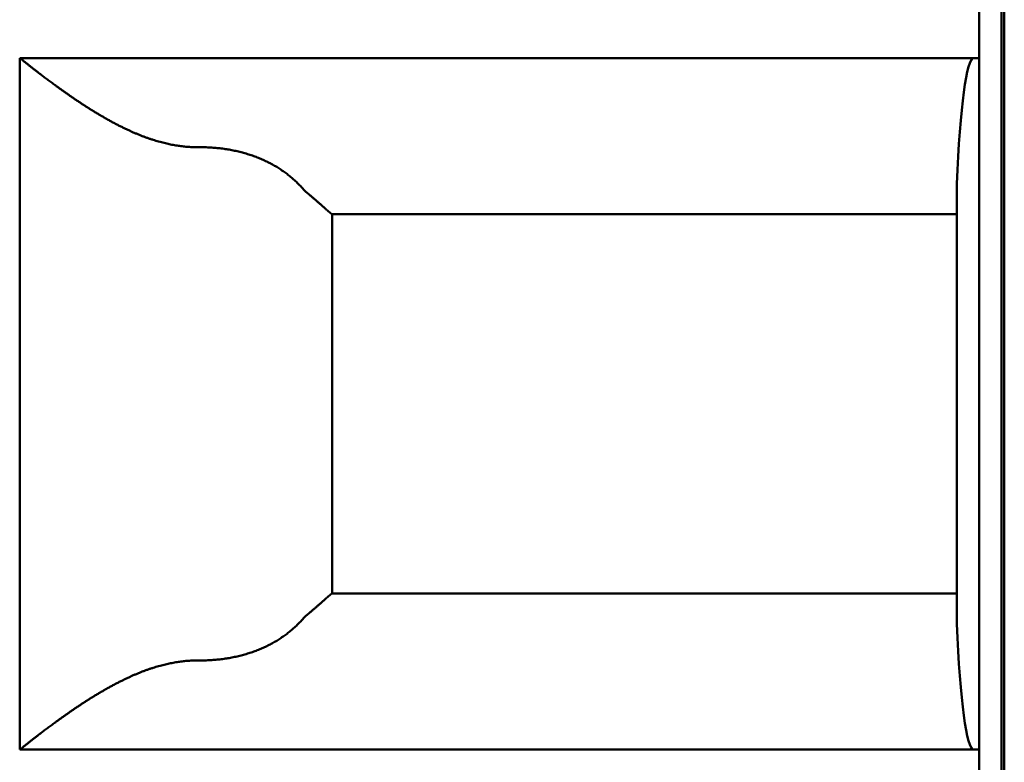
# Model space of a CAD drawing. Header units: inches. Extents: x 3.3 to 32.6, y -0.9 to 23.7.
# Tile 37 of 51: x 20.19 to 20.363, y 11.394 to 11.525. Entities that reach past the tile are written whole.
import ezdxf

# ---------------------------------------------------------------- set-up
doc = ezdxf.new("R2010")
doc.units = ezdxf.units.IN
doc.header["$MEASUREMENT"] = 0
doc.layers.add('Visible Edges(ANSI)', color=7, linetype='Continuous', lineweight=50)

msp = doc.modelspace()

# ---------------------------------------------------------------- linework, layer by layer
at = {"layer": 'Visible Edges(ANSI)'}
for p, q in [((20.36332, 14.86278), (20.36332, 7.00753)), ((20.36283, 11.93991), (20.36283, 11.38086)), ((20.35889, 11.51865), (20.35889, 11.5344)), ((20.1896, 11.39661), (20.1896, 11.51865)), ((20.1896, 11.51865), (20.35889, 11.51865)), ((20.35889, 11.51865), (20.35889, 11.39661)), ((20.35496, 11.41882), (20.35496, 11.49644)), ((20.35496, 11.49109), (20.24471, 11.49109)), ((20.24472, 11.49109), (20.24472, 11.42417)), ((20.24471, 11.42417), (20.35496, 11.42417)), ((20.35889, 11.39661), (20.1896, 11.39661)), ((20.35889, 11.38086), (20.35889, 11.39661))]:
    msp.add_line(p, q, dxfattribs=at)
for centre, start_param, end_param in [((20.35791, 11.47928), 0, 1.119771), ((20.35791, 11.43598), 2.021822, 3.141593)]:
    msp.add_ellipse(centre, major_axis=(0, 0.03937), ratio=0.083333, start_param=start_param, end_param=end_param, dxfattribs=at)
for points, knots in [([(20.22132, 11.50291), (20.22118, 11.5029), (20.22103, 11.5029), (20.22089, 11.50291), (20.22074, 11.50291), (20.2206, 11.50291), (20.22045, 11.50291), (20.22031, 11.50292), (20.22016, 11.50292), (20.22002, 11.50293), (20.21987, 11.50294), (20.21973, 11.50294), (20.21958, 11.50295), (20.21943, 11.50296), (20.21929, 11.50297), (20.21914, 11.50299), (20.21899, 11.503), (20.21885, 11.50301), (20.2187, 11.50303), (20.21855, 11.50304), (20.21841, 11.50306), (20.21826, 11.50308), (20.21811, 11.50309), (20.21796, 11.50311), (20.21782, 11.50313), (20.21767, 11.50315), (20.21752, 11.50317), (20.21737, 11.5032), (20.21722, 11.50322), (20.21707, 11.50325), (20.21692, 11.50327), (20.21677, 11.5033), (20.21662, 11.50333), (20.21646, 11.50336), (20.21631, 11.50339), (20.21616, 11.50342), (20.216, 11.50345), (20.21585, 11.50348), (20.2157, 11.50351), (20.21554, 11.50355), (20.21538, 11.50359), (20.21523, 11.50362), (20.21507, 11.50366), (20.21491, 11.5037), (20.21476, 11.50374), (20.2146, 11.50378), (20.21444, 11.50383), (20.21428, 11.50387), (20.21412, 11.50392), (20.21396, 11.50396), (20.21379, 11.50401), (20.21363, 11.50406), (20.21347, 11.50411), (20.2133, 11.50416), (20.21314, 11.50421), (20.21297, 11.50426), (20.21281, 11.50432), (20.21264, 11.50437), (20.21247, 11.50443), (20.21231, 11.50449), (20.21214, 11.50455), (20.21197, 11.50461), (20.2118, 11.50467), (20.21163, 11.50473), (20.21145, 11.5048), (20.21128, 11.50486), (20.21111, 11.50493), (20.21093, 11.505), (20.21076, 11.50507), (20.21058, 11.50514), (20.21041, 11.50521), (20.21023, 11.50529), (20.21005, 11.50536), (20.20987, 11.50544), (20.20969, 11.50551), (20.20951, 11.50559), (20.20934, 11.50567), (20.20915, 11.50575), (20.20897, 11.50584), (20.20879, 11.50592), (20.20861, 11.506), (20.20843, 11.50609), (20.20824, 11.50618), (20.20806, 11.50627), (20.20787, 11.50636), (20.20769, 11.50645), (20.2075, 11.50654), (20.20732, 11.50663), (20.20713, 11.50672), (20.20695, 11.50682), (20.20676, 11.50692), (20.20657, 11.50701), (20.20639, 11.50711), (20.2062, 11.50721), (20.20601, 11.50731), (20.20583, 11.50741), (20.20564, 11.50751), (20.20545, 11.50762), (20.20527, 11.50772), (20.20508, 11.50782), (20.20489, 11.50793), (20.20471, 11.50803), (20.20452, 11.50814), (20.20434, 11.50825), (20.20415, 11.50836), (20.20397, 11.50846), (20.20378, 11.50857), (20.2036, 11.50868), (20.20342, 11.50879), (20.20323, 11.5089), (20.20305, 11.50901), (20.20287, 11.50912), (20.20269, 11.50923), (20.20251, 11.50934), (20.20233, 11.50945), (20.20215, 11.50956), (20.20198, 11.50967), (20.2018, 11.50979), (20.20162, 11.5099), (20.20145, 11.51001), (20.20128, 11.51012), (20.2011, 11.51023), (20.20093, 11.51034), (20.20076, 11.51045), (20.20059, 11.51056), (20.20043, 11.51067), (20.20026, 11.51078), (20.20009, 11.51089), (20.19993, 11.511), (20.19977, 11.51111), (20.1996, 11.51122), (20.19944, 11.51133), (20.19929, 11.51144), (20.19913, 11.51154), (20.19897, 11.51165), (20.19882, 11.51176), (20.19866, 11.51186), (20.19851, 11.51197), (20.19836, 11.51207), (20.19821, 11.51218), (20.19806, 11.51228), (20.19791, 11.51238), (20.19777, 11.51249), (20.19762, 11.51259), (20.19748, 11.51269), (20.19734, 11.51279), (20.1972, 11.51289), (20.19706, 11.51299), (20.19692, 11.51308), (20.19679, 11.51318), (20.19665, 11.51328), (20.19652, 11.51337), (20.19639, 11.51347), (20.19626, 11.51356), (20.19613, 11.51366), (20.196, 11.51375), (20.19588, 11.51384), (20.19575, 11.51393), (20.19563, 11.51402), (20.19551, 11.51411), (20.19539, 11.5142), (20.19527, 11.51429), (20.19515, 11.51437), (20.19503, 11.51446), (20.19492, 11.51454), (20.19481, 11.51463), (20.19469, 11.51471), (20.19458, 11.51479), (20.19448, 11.51487), (20.19437, 11.51496), (20.19426, 11.51504), (20.19416, 11.51511), (20.19405, 11.51519), (20.19395, 11.51527), (20.19385, 11.51534), (20.19375, 11.51542), (20.19365, 11.51549), (20.19356, 11.51557), (20.19346, 11.51564), (20.19337, 11.51571), (20.19327, 11.51578), (20.19318, 11.51585), (20.19309, 11.51592), (20.193, 11.51599), (20.19292, 11.51606), (20.19283, 11.51612), (20.19275, 11.51619), (20.19266, 11.51625), (20.19258, 11.51632), (20.1925, 11.51638), (20.19242, 11.51644), (20.19234, 11.5165), (20.19226, 11.51656), (20.19218, 11.51662), (20.19211, 11.51668), (20.19204, 11.51674), (20.19196, 11.51679), (20.19189, 11.51685), (20.19182, 11.5169), (20.19175, 11.51696), (20.19168, 11.51701), (20.19162, 11.51706), (20.19155, 11.51711), (20.19149, 11.51716), (20.19143, 11.51721), (20.19136, 11.51726), (20.1913, 11.51731), (20.19124, 11.51735), (20.19118, 11.5174), (20.19113, 11.51745), (20.19107, 11.51749), (20.19101, 11.51753), (20.19096, 11.51758), (20.19091, 11.51762), (20.19086, 11.51766), (20.19081, 11.5177), (20.19076, 11.51774), (20.19071, 11.51778), (20.19066, 11.51781), (20.19061, 11.51785), (20.19057, 11.51788), (20.19052, 11.51792), (20.19048, 11.51795), (20.19044, 11.51799), (20.1904, 11.51802), (20.19036, 11.51805), (20.19032, 11.51808), (20.19028, 11.51811), (20.19025, 11.51814), (20.19021, 11.51817), (20.19018, 11.5182), (20.19014, 11.51822), (20.19011, 11.51825), (20.19008, 11.51827), (20.19005, 11.5183), (20.19002, 11.51832), (20.18999, 11.51834), (20.18996, 11.51837), (20.18994, 11.51839), (20.18991, 11.51841), (20.18989, 11.51843), (20.18986, 11.51845), (20.18984, 11.51846), (20.18982, 11.51848), (20.1898, 11.5185), (20.18978, 11.51851), (20.18976, 11.51853), (20.18974, 11.51854), (20.18973, 11.51855), (20.18971, 11.51856), (20.1897, 11.51858), (20.18969, 11.51859), (20.18967, 11.5186), (20.18966, 11.51861), (20.18965, 11.51861), (20.18964, 11.51862), (20.18963, 11.51863), (20.18963, 11.51863), (20.18962, 11.51864), (20.18961, 11.51864), (20.18961, 11.51865), (20.18961, 11.51865), (20.1896, 11.51865), (20.1896, 11.51865), (20.1896, 11.51865)], [0, 0, 0, 0, 0.011364, 0.011364, 0.011364, 0.022727, 0.022727, 0.022727, 0.034091, 0.034091, 0.034091, 0.045455, 0.045455, 0.045455, 0.056818, 0.056818, 0.056818, 0.068182, 0.068182, 0.068182, 0.079545, 0.079545, 0.079545, 0.090909, 0.090909, 0.090909, 0.102273, 0.102273, 0.102273, 0.113636, 0.113636, 0.113636, 0.125, 0.125, 0.125, 0.136364, 0.136364, 0.136364, 0.147727, 0.147727, 0.147727, 0.159091, 0.159091, 0.159091, 0.170455, 0.170455, 0.170455, 0.181818, 0.181818, 0.181818, 0.193182, 0.193182, 0.193182, 0.204545, 0.204545, 0.204545, 0.215909, 0.215909, 0.215909, 0.227273, 0.227273, 0.227273, 0.238636, 0.238636, 0.238636, 0.25, 0.25, 0.25, 0.261364, 0.261364, 0.261364, 0.272727, 0.272727, 0.272727, 0.284091, 0.284091, 0.284091, 0.295455, 0.295455, 0.295455, 0.306818, 0.306818, 0.306818, 0.318182, 0.318182, 0.318182, 0.329545, 0.329545, 0.329545, 0.340909, 0.340909, 0.340909, 0.352273, 0.352273, 0.352273, 0.363636, 0.363636, 0.363636, 0.375, 0.375, 0.375, 0.386364, 0.386364, 0.386364, 0.397727, 0.397727, 0.397727, 0.409091, 0.409091, 0.409091, 0.420455, 0.420455, 0.420455, 0.431818, 0.431818, 0.431818, 0.443182, 0.443182, 0.443182, 0.454545, 0.454545, 0.454545, 0.465909, 0.465909, 0.465909, 0.477273, 0.477273, 0.477273, 0.488636, 0.488636, 0.488636, 0.5, 0.5, 0.5, 0.511364, 0.511364, 0.511364, 0.522727, 0.522727, 0.522727, 0.534091, 0.534091, 0.534091, 0.545455, 0.545455, 0.545455, 0.556818, 0.556818, 0.556818, 0.568182, 0.568182, 0.568182, 0.579545, 0.579545, 0.579545, 0.590909, 0.590909, 0.590909, 0.602273, 0.602273, 0.602273, 0.613636, 0.613636, 0.613636, 0.625, 0.625, 0.625, 0.636364, 0.636364, 0.636364, 0.647727, 0.647727, 0.647727, 0.659091, 0.659091, 0.659091, 0.670455, 0.670455, 0.670455, 0.681818, 0.681818, 0.681818, 0.693182, 0.693182, 0.693182, 0.704545, 0.704545, 0.704545, 0.715909, 0.715909, 0.715909, 0.727273, 0.727273, 0.727273, 0.738636, 0.738636, 0.738636, 0.75, 0.75, 0.75, 0.761364, 0.761364, 0.761364, 0.772727, 0.772727, 0.772727, 0.784091, 0.784091, 0.784091, 0.795455, 0.795455, 0.795455, 0.806818, 0.806818, 0.806818, 0.818182, 0.818182, 0.818182, 0.829545, 0.829545, 0.829545, 0.840909, 0.840909, 0.840909, 0.852273, 0.852273, 0.852273, 0.863636, 0.863636, 0.863636, 0.875, 0.875, 0.875, 0.886364, 0.886364, 0.886364, 0.897727, 0.897727, 0.897727, 0.909091, 0.909091, 0.909091, 0.920455, 0.920455, 0.920455, 0.931818, 0.931818, 0.931818, 0.943182, 0.943182, 0.943182, 0.954545, 0.954545, 0.954545, 0.965909, 0.965909, 0.965909, 0.977273, 0.977273, 0.977273, 0.988636, 0.988636, 0.988636, 1, 1, 1, 1]), ([(20.23948, 11.49569), (20.23938, 11.4958), (20.23928, 11.4959), (20.23918, 11.49601), (20.23908, 11.49611), (20.23898, 11.49622), (20.23888, 11.49632), (20.23878, 11.49642), (20.23868, 11.49653), (20.23858, 11.49663), (20.23847, 11.49673), (20.23837, 11.49683), (20.23826, 11.49693), (20.23816, 11.49702), (20.23805, 11.49712), (20.23794, 11.49722), (20.23783, 11.49731), (20.23772, 11.49741), (20.23761, 11.4975), (20.2375, 11.4976), (20.23739, 11.49769), (20.23728, 11.49778), (20.23717, 11.49787), (20.23705, 11.49796), (20.23694, 11.49805), (20.23683, 11.49814), (20.23671, 11.49823), (20.23659, 11.49832), (20.23648, 11.49841), (20.23636, 11.49849), (20.23624, 11.49858), (20.23612, 11.49866), (20.236, 11.49874), (20.23588, 11.49883), (20.23576, 11.49891), (20.23564, 11.49899), (20.23551, 11.49907), (20.23539, 11.49915), (20.23527, 11.49923), (20.23514, 11.49931), (20.23502, 11.49938), (20.23489, 11.49946), (20.23476, 11.49954), (20.23464, 11.49961), (20.23451, 11.49968), (20.23438, 11.49976), (20.23425, 11.49983), (20.23412, 11.4999), (20.23399, 11.49997), (20.23386, 11.50004), (20.23373, 11.50011), (20.23359, 11.50018), (20.23346, 11.50025), (20.23333, 11.50031), (20.23319, 11.50038), (20.23306, 11.50044), (20.23292, 11.50051), (20.23278, 11.50057), (20.23265, 11.50064), (20.23251, 11.5007), (20.23237, 11.50076), (20.23223, 11.50082), (20.23209, 11.50088), (20.23195, 11.50094), (20.23181, 11.50099), (20.23167, 11.50105), (20.23153, 11.50111), (20.23139, 11.50116), (20.23125, 11.50122), (20.2311, 11.50127), (20.23096, 11.50132), (20.23082, 11.50137), (20.23067, 11.50142), (20.23052, 11.50147), (20.23038, 11.50152), (20.23023, 11.50157), (20.23009, 11.50162), (20.22994, 11.50167), (20.22979, 11.50171), (20.22964, 11.50176), (20.22949, 11.5018), (20.22934, 11.50184), (20.22919, 11.50189), (20.22904, 11.50193), (20.22889, 11.50197), (20.22874, 11.50201), (20.22859, 11.50205), (20.22844, 11.50209), (20.22829, 11.50212), (20.22814, 11.50216), (20.22798, 11.5022), (20.22783, 11.50223), (20.22767, 11.50227), (20.22752, 11.5023), (20.22737, 11.50233), (20.22721, 11.50236), (20.22706, 11.50239), (20.2269, 11.50242), (20.22674, 11.50245), (20.22659, 11.50248), (20.22643, 11.50251), (20.22628, 11.50253), (20.22612, 11.50256), (20.22596, 11.50258), (20.2258, 11.5026), (20.22565, 11.50263), (20.22549, 11.50265), (20.22533, 11.50267), (20.22517, 11.50269), (20.22501, 11.50271), (20.22485, 11.50273), (20.22469, 11.50274), (20.22453, 11.50276), (20.22437, 11.50278), (20.22421, 11.50279), (20.22405, 11.50281), (20.22389, 11.50282), (20.22373, 11.50283), (20.22357, 11.50284), (20.22341, 11.50285), (20.22325, 11.50286), (20.22309, 11.50287), (20.22293, 11.50288), (20.22277, 11.50288), (20.22261, 11.50289), (20.22245, 11.5029), (20.22229, 11.5029), (20.22213, 11.5029), (20.22197, 11.50291), (20.2218, 11.50291), (20.22164, 11.50291), (20.22148, 11.50291), (20.22132, 11.50291)], [0, 0, 0, 0, 0.022727, 0.022727, 0.022727, 0.045455, 0.045455, 0.045455, 0.068182, 0.068182, 0.068182, 0.090909, 0.090909, 0.090909, 0.113636, 0.113636, 0.113636, 0.136364, 0.136364, 0.136364, 0.159091, 0.159091, 0.159091, 0.181818, 0.181818, 0.181818, 0.204545, 0.204545, 0.204545, 0.227273, 0.227273, 0.227273, 0.25, 0.25, 0.25, 0.272727, 0.272727, 0.272727, 0.295455, 0.295455, 0.295455, 0.318182, 0.318182, 0.318182, 0.340909, 0.340909, 0.340909, 0.363636, 0.363636, 0.363636, 0.386364, 0.386364, 0.386364, 0.409091, 0.409091, 0.409091, 0.431818, 0.431818, 0.431818, 0.454545, 0.454545, 0.454545, 0.477273, 0.477273, 0.477273, 0.5, 0.5, 0.5, 0.522727, 0.522727, 0.522727, 0.545455, 0.545455, 0.545455, 0.568182, 0.568182, 0.568182, 0.590909, 0.590909, 0.590909, 0.613636, 0.613636, 0.613636, 0.636364, 0.636364, 0.636364, 0.659091, 0.659091, 0.659091, 0.681818, 0.681818, 0.681818, 0.704545, 0.704545, 0.704545, 0.727273, 0.727273, 0.727273, 0.75, 0.75, 0.75, 0.772727, 0.772727, 0.772727, 0.795455, 0.795455, 0.795455, 0.818182, 0.818182, 0.818182, 0.840909, 0.840909, 0.840909, 0.863636, 0.863636, 0.863636, 0.886364, 0.886364, 0.886364, 0.909091, 0.909091, 0.909091, 0.931818, 0.931818, 0.931818, 0.954545, 0.954545, 0.954545, 0.977273, 0.977273, 0.977273, 1, 1, 1, 1]), ([(20.24471, 11.49109), (20.24471, 11.49109), (20.24471, 11.49109), (20.2447, 11.4911), (20.2447, 11.4911), (20.2447, 11.4911), (20.24469, 11.4911), (20.24469, 11.4911), (20.24468, 11.49111), (20.24468, 11.49111), (20.24467, 11.49111), (20.24467, 11.49111), (20.24466, 11.49112), (20.24465, 11.49112), (20.24465, 11.49113), (20.24464, 11.49113), (20.24463, 11.49114), (20.24462, 11.49114), (20.24461, 11.49115), (20.2446, 11.49116), (20.2446, 11.49116), (20.24459, 11.49117), (20.24458, 11.49118), (20.24457, 11.49119), (20.24455, 11.49119), (20.24454, 11.4912), (20.24453, 11.49121), (20.24452, 11.49122), (20.24451, 11.49123), (20.2445, 11.49124), (20.24448, 11.49125), (20.24447, 11.49126), (20.24446, 11.49127), (20.24444, 11.49128), (20.24443, 11.4913), (20.24441, 11.49131), (20.2444, 11.49132), (20.24438, 11.49133), (20.24436, 11.49135), (20.24435, 11.49136), (20.24433, 11.49138), (20.24431, 11.49139), (20.2443, 11.49141), (20.24428, 11.49142), (20.24426, 11.49144), (20.24424, 11.49145), (20.24422, 11.49147), (20.2442, 11.49149), (20.24418, 11.4915), (20.24416, 11.49152), (20.24414, 11.49154), (20.24412, 11.49156), (20.2441, 11.49158), (20.24407, 11.4916), (20.24405, 11.49162), (20.24403, 11.49164), (20.244, 11.49166), (20.24398, 11.49168), (20.24396, 11.4917), (20.24393, 11.49172), (20.2439, 11.49174), (20.24388, 11.49177), (20.24385, 11.49179), (20.24382, 11.49181), (20.2438, 11.49184), (20.24377, 11.49186), (20.24374, 11.49189), (20.24371, 11.49191), (20.24368, 11.49194), (20.24365, 11.49197), (20.24362, 11.49199), (20.24359, 11.49202), (20.24356, 11.49205), (20.24353, 11.49208), (20.2435, 11.4921), (20.24346, 11.49213), (20.24343, 11.49216), (20.2434, 11.49219), (20.24336, 11.49222), (20.24333, 11.49225), (20.24329, 11.49229), (20.24325, 11.49232), (20.24322, 11.49235), (20.24318, 11.49238), (20.24314, 11.49242), (20.24311, 11.49245), (20.24307, 11.49249), (20.24303, 11.49252), (20.24299, 11.49256), (20.24295, 11.49259), (20.24291, 11.49263), (20.24286, 11.49266), (20.24282, 11.4927), (20.24278, 11.49274), (20.24274, 11.49278), (20.24269, 11.49282), (20.24265, 11.49286), (20.2426, 11.4929), (20.24256, 11.49294), (20.24251, 11.49298), (20.24246, 11.49302), (20.24242, 11.49306), (20.24237, 11.4931), (20.24232, 11.49315), (20.24227, 11.49319), (20.24222, 11.49323), (20.24217, 11.49328), (20.24212, 11.49332), (20.24207, 11.49337), (20.24202, 11.49341), (20.24196, 11.49346), (20.24191, 11.49351), (20.24186, 11.49355), (20.2418, 11.4936), (20.24175, 11.49365), (20.24169, 11.4937), (20.24163, 11.49374), (20.24158, 11.49379), (20.24152, 11.49384), (20.24146, 11.49389), (20.2414, 11.49394), (20.24135, 11.49399), (20.24129, 11.49404), (20.24123, 11.49409), (20.24117, 11.49415), (20.2411, 11.4942), (20.24104, 11.49425), (20.24098, 11.4943), (20.24092, 11.49435), (20.24085, 11.49441), (20.24079, 11.49446), (20.24073, 11.49451), (20.24066, 11.49457)], [0, 0, 0, 0, 0.022727, 0.022727, 0.022727, 0.045455, 0.045455, 0.045455, 0.068182, 0.068182, 0.068182, 0.090909, 0.090909, 0.090909, 0.113636, 0.113636, 0.113636, 0.136364, 0.136364, 0.136364, 0.159091, 0.159091, 0.159091, 0.181818, 0.181818, 0.181818, 0.204545, 0.204545, 0.204545, 0.227273, 0.227273, 0.227273, 0.25, 0.25, 0.25, 0.272727, 0.272727, 0.272727, 0.295455, 0.295455, 0.295455, 0.318182, 0.318182, 0.318182, 0.340909, 0.340909, 0.340909, 0.363636, 0.363636, 0.363636, 0.386364, 0.386364, 0.386364, 0.409091, 0.409091, 0.409091, 0.431818, 0.431818, 0.431818, 0.454545, 0.454545, 0.454545, 0.477273, 0.477273, 0.477273, 0.5, 0.5, 0.5, 0.522727, 0.522727, 0.522727, 0.545455, 0.545455, 0.545455, 0.568182, 0.568182, 0.568182, 0.590909, 0.590909, 0.590909, 0.613636, 0.613636, 0.613636, 0.636364, 0.636364, 0.636364, 0.659091, 0.659091, 0.659091, 0.681818, 0.681818, 0.681818, 0.704545, 0.704545, 0.704545, 0.727273, 0.727273, 0.727273, 0.75, 0.75, 0.75, 0.772727, 0.772727, 0.772727, 0.795455, 0.795455, 0.795455, 0.818182, 0.818182, 0.818182, 0.840909, 0.840909, 0.840909, 0.863636, 0.863636, 0.863636, 0.886364, 0.886364, 0.886364, 0.909091, 0.909091, 0.909091, 0.931818, 0.931818, 0.931818, 0.954545, 0.954545, 0.954545, 0.977273, 0.977273, 0.977273, 1, 1, 1, 1]), ([(20.24066, 11.42069), (20.24073, 11.42075), (20.24079, 11.4208), (20.24085, 11.42085), (20.24092, 11.4209), (20.24098, 11.42096), (20.24104, 11.42101), (20.2411, 11.42106), (20.24117, 11.42111), (20.24123, 11.42116), (20.24129, 11.42122), (20.24135, 11.42127), (20.2414, 11.42132), (20.24146, 11.42137), (20.24152, 11.42142), (20.24158, 11.42147), (20.24163, 11.42151), (20.24169, 11.42156), (20.24175, 11.42161), (20.2418, 11.42166), (20.24186, 11.42171), (20.24191, 11.42175), (20.24196, 11.4218), (20.24202, 11.42185), (20.24207, 11.42189), (20.24212, 11.42194), (20.24217, 11.42198), (20.24222, 11.42203), (20.24227, 11.42207), (20.24232, 11.42211), (20.24237, 11.42216), (20.24242, 11.4222), (20.24246, 11.42224), (20.24251, 11.42228), (20.24256, 11.42232), (20.2426, 11.42236), (20.24265, 11.4224), (20.24269, 11.42244), (20.24274, 11.42248), (20.24278, 11.42252), (20.24282, 11.42256), (20.24286, 11.42259), (20.24291, 11.42263), (20.24295, 11.42267), (20.24299, 11.4227), (20.24303, 11.42274), (20.24307, 11.42277), (20.24311, 11.42281), (20.24314, 11.42284), (20.24318, 11.42288), (20.24322, 11.42291), (20.24325, 11.42294), (20.24329, 11.42297), (20.24333, 11.423), (20.24336, 11.42304), (20.2434, 11.42307), (20.24343, 11.4231), (20.24346, 11.42313), (20.2435, 11.42316), (20.24353, 11.42318), (20.24356, 11.42321), (20.24359, 11.42324), (20.24362, 11.42327), (20.24365, 11.42329), (20.24368, 11.42332), (20.24371, 11.42335), (20.24374, 11.42337), (20.24377, 11.4234), (20.2438, 11.42342), (20.24382, 11.42345), (20.24385, 11.42347), (20.24388, 11.42349), (20.2439, 11.42352), (20.24393, 11.42354), (20.24396, 11.42356), (20.24398, 11.42358), (20.244, 11.4236), (20.24403, 11.42362), (20.24405, 11.42364), (20.24407, 11.42366), (20.2441, 11.42368), (20.24412, 11.4237), (20.24414, 11.42372), (20.24416, 11.42374), (20.24418, 11.42376), (20.2442, 11.42377), (20.24422, 11.42379), (20.24424, 11.42381), (20.24426, 11.42382), (20.24428, 11.42384), (20.2443, 11.42385), (20.24431, 11.42387), (20.24433, 11.42388), (20.24435, 11.4239), (20.24436, 11.42391), (20.24438, 11.42393), (20.2444, 11.42394), (20.24441, 11.42395), (20.24443, 11.42396), (20.24444, 11.42397), (20.24446, 11.42399), (20.24447, 11.424), (20.24448, 11.42401), (20.2445, 11.42402), (20.24451, 11.42403), (20.24452, 11.42404), (20.24453, 11.42405), (20.24454, 11.42406), (20.24455, 11.42407), (20.24457, 11.42407), (20.24458, 11.42408), (20.24459, 11.42409), (20.2446, 11.4241), (20.2446, 11.4241), (20.24461, 11.42411), (20.24462, 11.42412), (20.24463, 11.42412), (20.24464, 11.42413), (20.24465, 11.42413), (20.24465, 11.42414), (20.24466, 11.42414), (20.24467, 11.42414), (20.24467, 11.42415), (20.24468, 11.42415), (20.24468, 11.42415), (20.24469, 11.42416), (20.24469, 11.42416), (20.2447, 11.42416), (20.2447, 11.42416), (20.2447, 11.42416), (20.24471, 11.42416), (20.24471, 11.42417), (20.24471, 11.42417)], [0, 0, 0, 0, 0.022727, 0.022727, 0.022727, 0.045455, 0.045455, 0.045455, 0.068182, 0.068182, 0.068182, 0.090909, 0.090909, 0.090909, 0.113636, 0.113636, 0.113636, 0.136364, 0.136364, 0.136364, 0.159091, 0.159091, 0.159091, 0.181818, 0.181818, 0.181818, 0.204545, 0.204545, 0.204545, 0.227273, 0.227273, 0.227273, 0.25, 0.25, 0.25, 0.272727, 0.272727, 0.272727, 0.295455, 0.295455, 0.295455, 0.318182, 0.318182, 0.318182, 0.340909, 0.340909, 0.340909, 0.363636, 0.363636, 0.363636, 0.386364, 0.386364, 0.386364, 0.409091, 0.409091, 0.409091, 0.431818, 0.431818, 0.431818, 0.454545, 0.454545, 0.454545, 0.477273, 0.477273, 0.477273, 0.5, 0.5, 0.5, 0.522727, 0.522727, 0.522727, 0.545455, 0.545455, 0.545455, 0.568182, 0.568182, 0.568182, 0.590909, 0.590909, 0.590909, 0.613636, 0.613636, 0.613636, 0.636364, 0.636364, 0.636364, 0.659091, 0.659091, 0.659091, 0.681818, 0.681818, 0.681818, 0.704545, 0.704545, 0.704545, 0.727273, 0.727273, 0.727273, 0.75, 0.75, 0.75, 0.772727, 0.772727, 0.772727, 0.795455, 0.795455, 0.795455, 0.818182, 0.818182, 0.818182, 0.840909, 0.840909, 0.840909, 0.863636, 0.863636, 0.863636, 0.886364, 0.886364, 0.886364, 0.909091, 0.909091, 0.909091, 0.931818, 0.931818, 0.931818, 0.954545, 0.954545, 0.954545, 0.977273, 0.977273, 0.977273, 1, 1, 1, 1]), ([(20.23948, 11.41957), (20.23938, 11.41946), (20.23928, 11.41936), (20.23918, 11.41925), (20.23908, 11.41915), (20.23898, 11.41904), (20.23888, 11.41894), (20.23878, 11.41884), (20.23868, 11.41873), (20.23858, 11.41863), (20.23847, 11.41853), (20.23837, 11.41843), (20.23826, 11.41833), (20.23816, 11.41824), (20.23805, 11.41814), (20.23794, 11.41804), (20.23783, 11.41795), (20.23772, 11.41785), (20.23761, 11.41776), (20.2375, 11.41766), (20.23739, 11.41757), (20.23728, 11.41748), (20.23717, 11.41739), (20.23705, 11.4173), (20.23694, 11.41721), (20.23683, 11.41712), (20.23671, 11.41703), (20.23659, 11.41694), (20.23648, 11.41685), (20.23636, 11.41677), (20.23624, 11.41668), (20.23612, 11.4166), (20.236, 11.41652), (20.23588, 11.41643), (20.23576, 11.41635), (20.23564, 11.41627), (20.23551, 11.41619), (20.23539, 11.41611), (20.23527, 11.41603), (20.23514, 11.41595), (20.23502, 11.41588), (20.23489, 11.4158), (20.23476, 11.41572), (20.23464, 11.41565), (20.23451, 11.41557), (20.23438, 11.4155), (20.23425, 11.41543), (20.23412, 11.41536), (20.23399, 11.41529), (20.23386, 11.41522), (20.23373, 11.41515), (20.23359, 11.41508), (20.23346, 11.41501), (20.23333, 11.41495), (20.23319, 11.41488), (20.23306, 11.41481), (20.23292, 11.41475), (20.23278, 11.41469), (20.23265, 11.41462), (20.23251, 11.41456), (20.23237, 11.4145), (20.23223, 11.41444), (20.23209, 11.41438), (20.23195, 11.41432), (20.23181, 11.41427), (20.23167, 11.41421), (20.23153, 11.41415), (20.23139, 11.4141), (20.23125, 11.41404), (20.2311, 11.41399), (20.23096, 11.41394), (20.23082, 11.41389), (20.23067, 11.41384), (20.23052, 11.41378), (20.23038, 11.41374), (20.23023, 11.41369), (20.23009, 11.41364), (20.22994, 11.41359), (20.22979, 11.41355), (20.22964, 11.4135), (20.22949, 11.41346), (20.22934, 11.41341), (20.22919, 11.41337), (20.22904, 11.41333), (20.22889, 11.41329), (20.22874, 11.41325), (20.22859, 11.41321), (20.22844, 11.41317), (20.22829, 11.41314), (20.22814, 11.4131), (20.22798, 11.41306), (20.22783, 11.41303), (20.22767, 11.41299), (20.22752, 11.41296), (20.22737, 11.41293), (20.22721, 11.4129), (20.22706, 11.41287), (20.2269, 11.41284), (20.22674, 11.41281), (20.22659, 11.41278), (20.22643, 11.41275), (20.22628, 11.41273), (20.22612, 11.4127), (20.22596, 11.41268), (20.2258, 11.41265), (20.22565, 11.41263), (20.22549, 11.41261), (20.22533, 11.41259), (20.22517, 11.41257), (20.22501, 11.41255), (20.22485, 11.41253), (20.22469, 11.41252), (20.22453, 11.4125), (20.22437, 11.41248), (20.22421, 11.41247), (20.22405, 11.41245), (20.22389, 11.41244), (20.22373, 11.41243), (20.22357, 11.41242), (20.22341, 11.41241), (20.22325, 11.4124), (20.22309, 11.41239), (20.22293, 11.41238), (20.22277, 11.41238), (20.22261, 11.41237), (20.22245, 11.41236), (20.22229, 11.41236), (20.22213, 11.41236), (20.22197, 11.41235), (20.2218, 11.41235), (20.22164, 11.41235), (20.22148, 11.41235), (20.22132, 11.41235)], [0, 0, 0, 0, 0.022727, 0.022727, 0.022727, 0.045455, 0.045455, 0.045455, 0.068182, 0.068182, 0.068182, 0.090909, 0.090909, 0.090909, 0.113636, 0.113636, 0.113636, 0.136364, 0.136364, 0.136364, 0.159091, 0.159091, 0.159091, 0.181818, 0.181818, 0.181818, 0.204545, 0.204545, 0.204545, 0.227273, 0.227273, 0.227273, 0.25, 0.25, 0.25, 0.272727, 0.272727, 0.272727, 0.295455, 0.295455, 0.295455, 0.318182, 0.318182, 0.318182, 0.340909, 0.340909, 0.340909, 0.363636, 0.363636, 0.363636, 0.386364, 0.386364, 0.386364, 0.409091, 0.409091, 0.409091, 0.431818, 0.431818, 0.431818, 0.454545, 0.454545, 0.454545, 0.477273, 0.477273, 0.477273, 0.5, 0.5, 0.5, 0.522727, 0.522727, 0.522727, 0.545455, 0.545455, 0.545455, 0.568182, 0.568182, 0.568182, 0.590909, 0.590909, 0.590909, 0.613636, 0.613636, 0.613636, 0.636364, 0.636364, 0.636364, 0.659091, 0.659091, 0.659091, 0.681818, 0.681818, 0.681818, 0.704545, 0.704545, 0.704545, 0.727273, 0.727273, 0.727273, 0.75, 0.75, 0.75, 0.772727, 0.772727, 0.772727, 0.795455, 0.795455, 0.795455, 0.818182, 0.818182, 0.818182, 0.840909, 0.840909, 0.840909, 0.863636, 0.863636, 0.863636, 0.886364, 0.886364, 0.886364, 0.909091, 0.909091, 0.909091, 0.931818, 0.931818, 0.931818, 0.954545, 0.954545, 0.954545, 0.977273, 0.977273, 0.977273, 1, 1, 1, 1]), ([(20.22132, 11.41235), (20.22118, 11.41235), (20.22103, 11.41235), (20.22089, 11.41235), (20.22074, 11.41235), (20.2206, 11.41235), (20.22045, 11.41235), (20.22031, 11.41234), (20.22016, 11.41234), (20.22002, 11.41233), (20.21987, 11.41232), (20.21973, 11.41231), (20.21958, 11.41231), (20.21943, 11.4123), (20.21929, 11.41229), (20.21914, 11.41227), (20.21899, 11.41226), (20.21885, 11.41225), (20.2187, 11.41223), (20.21855, 11.41222), (20.21841, 11.4122), (20.21826, 11.41218), (20.21811, 11.41217), (20.21796, 11.41215), (20.21782, 11.41213), (20.21767, 11.41211), (20.21752, 11.41208), (20.21737, 11.41206), (20.21722, 11.41204), (20.21707, 11.41201), (20.21692, 11.41199), (20.21677, 11.41196), (20.21662, 11.41193), (20.21646, 11.4119), (20.21631, 11.41187), (20.21616, 11.41184), (20.216, 11.41181), (20.21585, 11.41178), (20.2157, 11.41174), (20.21554, 11.41171), (20.21538, 11.41167), (20.21523, 11.41164), (20.21507, 11.4116), (20.21491, 11.41156), (20.21476, 11.41152), (20.2146, 11.41148), (20.21444, 11.41143), (20.21428, 11.41139), (20.21412, 11.41134), (20.21396, 11.4113), (20.21379, 11.41125), (20.21363, 11.4112), (20.21347, 11.41115), (20.2133, 11.4111), (20.21314, 11.41105), (20.21297, 11.411), (20.21281, 11.41094), (20.21264, 11.41089), (20.21247, 11.41083), (20.21231, 11.41077), (20.21214, 11.41071), (20.21197, 11.41065), (20.2118, 11.41059), (20.21163, 11.41053), (20.21145, 11.41046), (20.21128, 11.4104), (20.21111, 11.41033), (20.21093, 11.41026), (20.21076, 11.41019), (20.21058, 11.41012), (20.21041, 11.41005), (20.21023, 11.40997), (20.21005, 11.4099), (20.20987, 11.40982), (20.20969, 11.40975), (20.20951, 11.40967), (20.20934, 11.40959), (20.20915, 11.40951), (20.20897, 11.40942), (20.20879, 11.40934), (20.20861, 11.40926), (20.20843, 11.40917), (20.20824, 11.40908), (20.20806, 11.40899), (20.20787, 11.4089), (20.20769, 11.40881), (20.2075, 11.40872), (20.20732, 11.40863), (20.20713, 11.40853), (20.20695, 11.40844), (20.20676, 11.40834), (20.20657, 11.40825), (20.20639, 11.40815), (20.2062, 11.40805), (20.20601, 11.40795), (20.20583, 11.40785), (20.20564, 11.40775), (20.20545, 11.40764), (20.20527, 11.40754), (20.20508, 11.40743), (20.20489, 11.40733), (20.20471, 11.40722), (20.20452, 11.40712), (20.20434, 11.40701), (20.20415, 11.4069), (20.20397, 11.4068), (20.20378, 11.40669), (20.2036, 11.40658), (20.20342, 11.40647), (20.20323, 11.40636), (20.20305, 11.40625), (20.20287, 11.40614), (20.20269, 11.40603), (20.20251, 11.40592), (20.20233, 11.40581), (20.20215, 11.4057), (20.20198, 11.40558), (20.2018, 11.40547), (20.20162, 11.40536), (20.20145, 11.40525), (20.20128, 11.40514), (20.2011, 11.40503), (20.20093, 11.40492), (20.20076, 11.40481), (20.20059, 11.4047), (20.20043, 11.40459), (20.20026, 11.40448), (20.20009, 11.40437), (20.19993, 11.40426), (20.19977, 11.40415), (20.1996, 11.40404), (20.19944, 11.40393), (20.19929, 11.40382), (20.19913, 11.40372), (20.19897, 11.40361), (20.19882, 11.4035), (20.19866, 11.4034), (20.19851, 11.40329), (20.19836, 11.40319), (20.19821, 11.40308), (20.19806, 11.40298), (20.19791, 11.40288), (20.19777, 11.40277), (20.19762, 11.40267), (20.19748, 11.40257), (20.19734, 11.40247), (20.1972, 11.40237), (20.19706, 11.40227), (20.19692, 11.40217), (20.19679, 11.40208), (20.19665, 11.40198), (20.19652, 11.40189), (20.19639, 11.40179), (20.19626, 11.4017), (20.19613, 11.4016), (20.196, 11.40151), (20.19588, 11.40142), (20.19575, 11.40133), (20.19563, 11.40124), (20.19551, 11.40115), (20.19539, 11.40106), (20.19527, 11.40097), (20.19515, 11.40089), (20.19503, 11.4008), (20.19492, 11.40072), (20.19481, 11.40063), (20.19469, 11.40055), (20.19458, 11.40047), (20.19448, 11.40038), (20.19437, 11.4003), (20.19426, 11.40022), (20.19416, 11.40015), (20.19405, 11.40007), (20.19395, 11.39999), (20.19385, 11.39991), (20.19375, 11.39984), (20.19365, 11.39976), (20.19356, 11.39969), (20.19346, 11.39962), (20.19337, 11.39955), (20.19327, 11.39948), (20.19318, 11.39941), (20.19309, 11.39934), (20.193, 11.39927), (20.19292, 11.3992), (20.19283, 11.39914), (20.19275, 11.39907), (20.19266, 11.39901), (20.19258, 11.39894), (20.1925, 11.39888), (20.19242, 11.39882), (20.19234, 11.39876), (20.19226, 11.3987), (20.19218, 11.39864), (20.19211, 11.39858), (20.19204, 11.39852), (20.19196, 11.39847), (20.19189, 11.39841), (20.19182, 11.39836), (20.19175, 11.3983), (20.19168, 11.39825), (20.19162, 11.3982), (20.19155, 11.39815), (20.19149, 11.3981), (20.19143, 11.39805), (20.19136, 11.398), (20.1913, 11.39795), (20.19124, 11.39791), (20.19118, 11.39786), (20.19113, 11.39781), (20.19107, 11.39777), (20.19101, 11.39773), (20.19096, 11.39768), (20.19091, 11.39764), (20.19086, 11.3976), (20.19081, 11.39756), (20.19076, 11.39752), (20.19071, 11.39748), (20.19066, 11.39745), (20.19061, 11.39741), (20.19057, 11.39737), (20.19052, 11.39734), (20.19048, 11.39731), (20.19044, 11.39727), (20.1904, 11.39724), (20.19036, 11.39721), (20.19032, 11.39718), (20.19028, 11.39715), (20.19025, 11.39712), (20.19021, 11.39709), (20.19018, 11.39706), (20.19014, 11.39704), (20.19011, 11.39701), (20.19008, 11.39699), (20.19005, 11.39696), (20.19002, 11.39694), (20.18999, 11.39692), (20.18996, 11.39689), (20.18994, 11.39687), (20.18991, 11.39685), (20.18989, 11.39683), (20.18986, 11.39681), (20.18984, 11.3968), (20.18982, 11.39678), (20.1898, 11.39676), (20.18978, 11.39675), (20.18976, 11.39673), (20.18974, 11.39672), (20.18973, 11.39671), (20.18971, 11.39669), (20.1897, 11.39668), (20.18969, 11.39667), (20.18967, 11.39666), (20.18966, 11.39665), (20.18965, 11.39664), (20.18964, 11.39664), (20.18963, 11.39663), (20.18963, 11.39662), (20.18962, 11.39662), (20.18961, 11.39662), (20.18961, 11.39661), (20.18961, 11.39661), (20.1896, 11.39661), (20.1896, 11.39661), (20.1896, 11.39661)], [0, 0, 0, 0, 0.011364, 0.011364, 0.011364, 0.022727, 0.022727, 0.022727, 0.034091, 0.034091, 0.034091, 0.045455, 0.045455, 0.045455, 0.056818, 0.056818, 0.056818, 0.068182, 0.068182, 0.068182, 0.079545, 0.079545, 0.079545, 0.090909, 0.090909, 0.090909, 0.102273, 0.102273, 0.102273, 0.113636, 0.113636, 0.113636, 0.125, 0.125, 0.125, 0.136364, 0.136364, 0.136364, 0.147727, 0.147727, 0.147727, 0.159091, 0.159091, 0.159091, 0.170455, 0.170455, 0.170455, 0.181818, 0.181818, 0.181818, 0.193182, 0.193182, 0.193182, 0.204545, 0.204545, 0.204545, 0.215909, 0.215909, 0.215909, 0.227273, 0.227273, 0.227273, 0.238636, 0.238636, 0.238636, 0.25, 0.25, 0.25, 0.261364, 0.261364, 0.261364, 0.272727, 0.272727, 0.272727, 0.284091, 0.284091, 0.284091, 0.295455, 0.295455, 0.295455, 0.306818, 0.306818, 0.306818, 0.318182, 0.318182, 0.318182, 0.329545, 0.329545, 0.329545, 0.340909, 0.340909, 0.340909, 0.352273, 0.352273, 0.352273, 0.363636, 0.363636, 0.363636, 0.375, 0.375, 0.375, 0.386364, 0.386364, 0.386364, 0.397727, 0.397727, 0.397727, 0.409091, 0.409091, 0.409091, 0.420455, 0.420455, 0.420455, 0.431818, 0.431818, 0.431818, 0.443182, 0.443182, 0.443182, 0.454545, 0.454545, 0.454545, 0.465909, 0.465909, 0.465909, 0.477273, 0.477273, 0.477273, 0.488636, 0.488636, 0.488636, 0.5, 0.5, 0.5, 0.511364, 0.511364, 0.511364, 0.522727, 0.522727, 0.522727, 0.534091, 0.534091, 0.534091, 0.545455, 0.545455, 0.545455, 0.556818, 0.556818, 0.556818, 0.568182, 0.568182, 0.568182, 0.579545, 0.579545, 0.579545, 0.590909, 0.590909, 0.590909, 0.602273, 0.602273, 0.602273, 0.613636, 0.613636, 0.613636, 0.625, 0.625, 0.625, 0.636364, 0.636364, 0.636364, 0.647727, 0.647727, 0.647727, 0.659091, 0.659091, 0.659091, 0.670455, 0.670455, 0.670455, 0.681818, 0.681818, 0.681818, 0.693182, 0.693182, 0.693182, 0.704545, 0.704545, 0.704545, 0.715909, 0.715909, 0.715909, 0.727273, 0.727273, 0.727273, 0.738636, 0.738636, 0.738636, 0.75, 0.75, 0.75, 0.761364, 0.761364, 0.761364, 0.772727, 0.772727, 0.772727, 0.784091, 0.784091, 0.784091, 0.795455, 0.795455, 0.795455, 0.806818, 0.806818, 0.806818, 0.818182, 0.818182, 0.818182, 0.829545, 0.829545, 0.829545, 0.840909, 0.840909, 0.840909, 0.852273, 0.852273, 0.852273, 0.863636, 0.863636, 0.863636, 0.875, 0.875, 0.875, 0.886364, 0.886364, 0.886364, 0.897727, 0.897727, 0.897727, 0.909091, 0.909091, 0.909091, 0.920455, 0.920455, 0.920455, 0.931818, 0.931818, 0.931818, 0.943182, 0.943182, 0.943182, 0.954545, 0.954545, 0.954545, 0.965909, 0.965909, 0.965909, 0.977273, 0.977273, 0.977273, 0.988636, 0.988636, 0.988636, 1, 1, 1, 1])]:
    msp.add_open_spline(points, degree=3, knots=knots, dxfattribs=at)
for points in [[(20.24066, 11.49457), (20.24025, 11.49491), (20.23984, 11.49528), (20.23948, 11.49569)], [(20.24066, 11.42069), (20.24025, 11.42035), (20.23984, 11.41998), (20.23948, 11.41957)]]:
    msp.add_open_spline(points, degree=3, dxfattribs=at)

doc.saveas('drawing.dxf')
